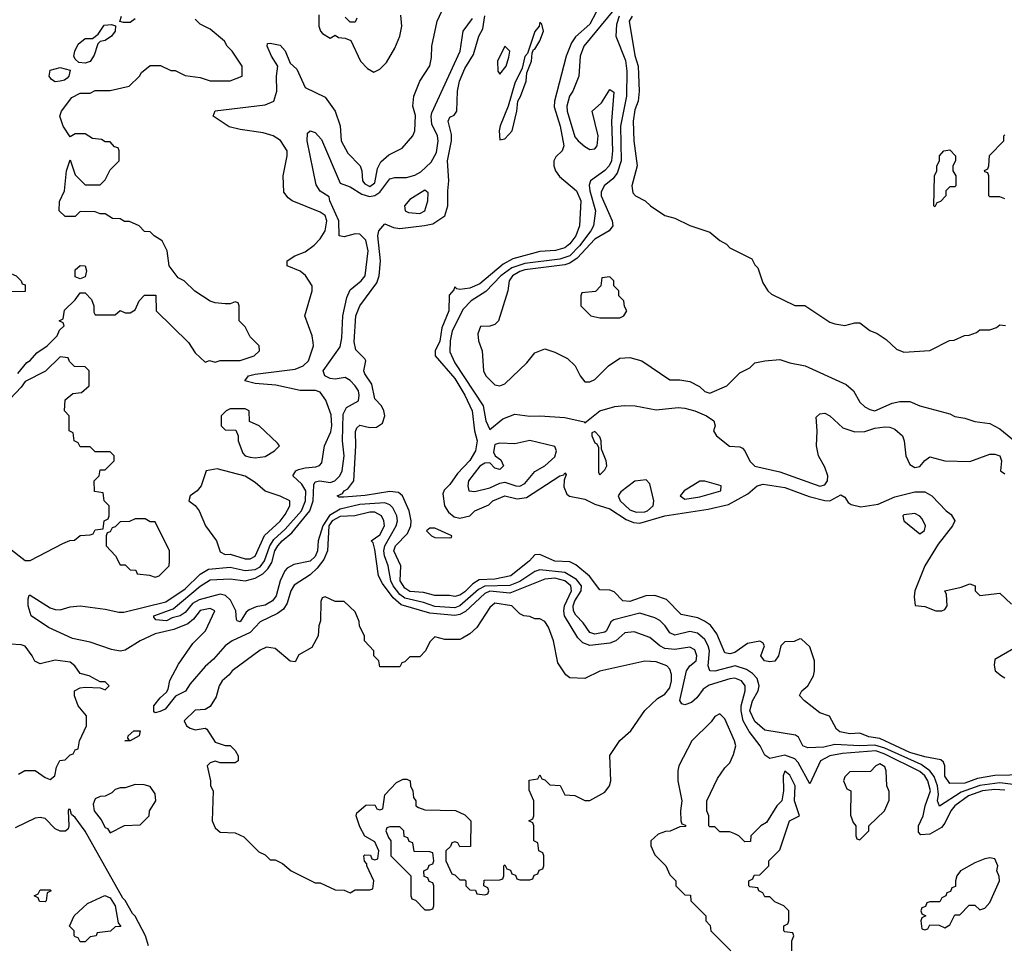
# Model space of a CAD drawing. Header units: inches. Extents: x 2668334 to 2765628, y 828034 to 955234.
# Tile 91 of 218: x 2694628 to 2698568, y 870316 to 874015. Entities that reach past the tile are written whole.
import ezdxf

# ---------------------------------------------------------------- set-up
doc = ezdxf.new("R2010")
doc.units = ezdxf.units.IN
doc.header["$MEASUREMENT"] = 0
doc.layers.add('C6897', color=7, linetype='Continuous')

msp = doc.modelspace()

# ---------------------------------------------------------------- linework, layer by layer
at = {"layer": 'C6897', "color": 4}
for points, elevation in [([(2698570, 870932.7), (2698530, 870935.2), (2698480.7, 870930), (2698424.2, 870910), (2698370, 870869.6), (2698353.4, 870850), (2698330, 870801.2), (2698316.1, 870783.9), (2698270, 870756), (2698233.6, 870753.6), (2698224.8, 870764.8), (2698225.1, 870790), (2698243.5, 870830), (2698251.8, 870870), (2698272.3, 870930), (2698262.2, 870970), (2698250.4, 870990.4), (2698230, 871007.7), (2698090, 871076.9), (2698054.5, 871090), (2697920.3, 871079.7), (2697869.4, 871070.6), (2697832.7, 871050), (2697790, 870958), (2697743.5, 871043.5), (2697730, 871058.3), (2697690, 871072.4), (2697630, 871059.6), (2697610, 871072.7), (2697591.3, 871110), (2697547.5, 871167.5), (2697523.5, 871210), (2697515, 871250), (2697515.5, 871270), (2697531, 871330), (2697531.1, 871350), (2697517, 871370), (2697490, 871380.5), (2697470, 871378.3), (2697386.9, 871353.1), (2697362.8, 871337.2), (2697337.3, 871302.7), (2697315.9, 871284.1), (2697290, 871274), (2697278, 871278), (2697270, 871292), (2697296.9, 871410), (2697309.7, 871430.4), (2697334.7, 871450), (2697338, 871470), (2697330, 871494.5), (2697310, 871505.1), (2697250, 871495.4), (2697210, 871499.7), (2697189.3, 871510), (2697150, 871544), (2697086.8, 871566.8), (2697050, 871561.6), (2697013, 871530), (2696990, 871520.9), (2696910, 871511.9), (2696882.2, 871522.2), (2696862.2, 871542.2), (2696808.6, 871630), (2696805.6, 871650), (2696808.8, 871670), (2696836.5, 871730), (2696834, 871750), (2696810, 871770.7), (2696770, 871780.6), (2696730, 871777.4), (2696590, 871721), (2696510, 871729), (2696490, 871719.8), (2696412.1, 871647.9), (2696390, 871635), (2696370, 871631.4), (2696270, 871641.5), (2696154.7, 871674.7), (2696122.8, 871702.8), (2696079.8, 871759.8), (2696063.5, 871790), (2696050, 871895.3), (2696042.7, 871922.7), (2696035.3, 871930), (2696070, 871954.4), (2696087.4, 871990), (2696086, 872010), (2696075.8, 872030), (2696050, 872044.4), (2696030, 872045.1), (2695969.3, 872030.7), (2695910, 872027.5), (2695878, 872010), (2695865.9, 871990), (2695859.6, 871890), (2695844.9, 871855.1), (2695818.7, 871821.3), (2695790, 871794.7), (2695727.1, 871752.9), (2695713.4, 871730), (2695699.1, 871680.9), (2695683.4, 871656.6), (2695660.2, 871639.8), (2695590, 871606), (2695550, 871564), (2695478, 871530), (2695450, 871509.7), (2695403.8, 871456.2), (2695370, 871427.6), (2695310, 871358.4), (2695291.2, 871328.8), (2695251.7, 871308.3), (2695210, 871256.9), (2695190, 871247.6), (2695170, 871242.7), (2695165.6, 871245.6), (2695165.6, 871270), (2695190, 871301.6), (2695215.8, 871324.2), (2695223, 871337), (2695228.9, 871371.1), (2695263.4, 871436.6), (2695320.8, 871519.2), (2695371.3, 871570), (2695409, 871650), (2695390, 871659.5), (2695350, 871652.1), (2695323.2, 871616.8), (2695301.3, 871598.7), (2695245, 871575), (2695170, 871558.3), (2695110.3, 871529.6), (2695050, 871492.7), (2695030, 871489.2), (2694995.9, 871495.9), (2694910, 871525.1), (2694839.2, 871539.2), (2694743.6, 871583.6), (2694674.5, 871630), (2694662.4, 871670), (2694662, 871698), (2694667, 871713), (2694670, 871713.4), (2694750, 871661.6), (2694770, 871655.5), (2694790, 871654), (2694830, 871666.8), (2694870, 871670.8), (2694970, 871657.3), (2695024.5, 871644.5), (2695044.9, 871644.9), (2695213.5, 871686.5), (2695290, 871737.8), (2695350, 871796.9), (2695383.6, 871816.4), (2695470, 871824.7), (2695530, 871812), (2695570, 871815.9), (2695590, 871826.4), (2695608, 871850), (2695629.9, 871910.1), (2695644.9, 871935.1), (2695690, 871976.9), (2695756.2, 872050), (2695772.1, 872090), (2695772.9, 872130), (2695757.3, 872157.3), (2695721.2, 872190), (2695732.7, 872210), (2695744.2, 872215.8), (2695770, 872222.8), (2695813.9, 872226.1), (2695828.4, 872231.6), (2695837.4, 872242.6), (2695848.5, 872310), (2695873.2, 872366.8), (2695877.6, 872390), (2695874, 872434), (2695853.3, 872493.3), (2695830, 872525.2), (2695812.3, 872532.3), (2695750, 872531.8), (2695652.9, 872552.9), (2695570, 872559.7), (2695528.7, 872570), (2695544, 872590), (2695570, 872596.5), (2695730, 872617.4), (2695762.7, 872630), (2695783.7, 872650), (2695803.7, 872710), (2695803.2, 872723.2), (2695799, 872750), (2695769.2, 872830), (2695799, 872930), (2695799, 872950), (2695772.5, 872992.5), (2695750, 873009), (2695698, 873030), (2695698, 873050), (2695728.7, 873070), (2695770, 873086), (2695806.3, 873113.7), (2695830, 873138.8), (2695850, 873170.8), (2695857.3, 873210), (2695850, 873231.5), (2695830, 873245.6), (2695718, 873290), (2695702, 873302), (2695684.7, 873324.7), (2695682, 873390), (2695699, 873470), (2695699, 873490), (2695671.6, 873531.6), (2695642, 873550), (2695602.7, 873562.7), (2695510, 873576.2), (2695467, 873587), (2695402, 873630), (2695410, 873650.7), (2695610, 873674.9), (2695645.2, 873690), (2695656.9, 873730), (2695655.6, 873790), (2695661.2, 873830), (2695635.6, 873870), (2695619, 873910), (2695620.2, 873919.8), (2695630, 873921), (2695670, 873913.4), (2695690.4, 873890.4), (2695710, 873842), (2695737.1, 873817.1), (2695770, 873744.7), (2695850, 873704.7), (2695891.3, 873650), (2695910.7, 873590.7), (2695914.8, 873530), (2695940.9, 873480.9), (2695990.7, 873430), (2695998, 873410), (2696000.3, 873370), (2696010, 873358.4), (2696030, 873347.8), (2696050, 873362), (2696060.4, 873419.6), (2696073.7, 873446.3), (2696105.6, 873474.4), (2696158.7, 873501.3), (2696201.2, 873550), (2696209.2, 873570), (2696212.1, 873632.1), (2696201.2, 873670), (2696205.2, 873710), (2696229.2, 873770), (2696269.3, 873830.7), (2696276.5, 873863.5), (2696277.2, 873910), (2696299, 874010), (2696318, 874050)], 12), ([(2696934.7, 874045.3), (2696910, 873998), (2696852.6, 873947.4), (2696836.7, 873923.3), (2696814.9, 873870), (2696768.2, 873690), (2696767, 873667), (2696790.2, 873590), (2696806, 873510), (2696798.8, 873490), (2696773.5, 873466.5), (2696766, 873450), (2696766, 873430), (2696772.7, 873410), (2696788.6, 873388.6), (2696855.8, 873330), (2696873.7, 873290), (2696868.2, 873190), (2696853.4, 873150), (2696830, 873118.4), (2696810, 873103), (2696772.3, 873092.3), (2696710, 873088.3), (2696601.5, 873058.5), (2696563, 873037), (2696470, 872958.4), (2696430, 872941.6), (2696390, 872935.3), (2696378, 872938), (2696370, 872946), (2696365.4, 872934.6), (2696346.4, 872913.6), (2696345.5, 872850), (2696317.7, 872782.2), (2696310, 872729), (2696290.6, 872690), (2696290.7, 872670), (2696370, 872579.5), (2696410, 872512.7), (2696438.9, 872450), (2696448.4, 872370), (2696458.7, 872330), (2696451.8, 872290), (2696430, 872252.3), (2696380.7, 872199.3), (2696350, 872156), (2696327.3, 872132.7), (2696322, 872118), (2696327.7, 872070), (2696344.4, 872044.4), (2696366.8, 872026.8), (2696390, 872021.1), (2696429, 872030), (2696450, 872050.4), (2696505.6, 872074.4), (2696522, 872090), (2696569, 872110), (2696618.7, 872098.7), (2696656, 872104), (2696790, 872190.5), (2696806, 872194), (2696810, 872202), (2696815.3, 872195.3), (2696806.4, 872173.6), (2696805.7, 872145.7), (2696817.4, 872117.4), (2696828.7, 872108.7), (2696890, 872096.5), (2696930, 872076.5), (2696990, 872058.3), (2697055.5, 872015.5), (2697084.2, 872004.2), (2697110, 872000.3), (2697210, 872030.3), (2697383.3, 872056.7), (2697464.9, 872075.1), (2697541.3, 872118.7), (2697579, 872150), (2697603, 872157), (2697690, 872143.1), (2697787.5, 872107.5), (2697850, 872091.7), (2697870, 872090.4), (2697914, 872114), (2697930, 872104.7), (2697943.4, 872083.4), (2697955.5, 872075.5), (2697993.6, 872066.4), (2698063.2, 872076.8), (2698130, 872106), (2698210, 872126), (2698250, 872126), (2698278, 872110), (2698334.8, 872050), (2698355.6, 872035.6), (2698370.3, 872010), (2698361.1, 871990), (2698302.9, 871917.1), (2698250.3, 871830), (2698210.4, 871730), (2698206.6, 871706.6), (2698211.1, 871671.1), (2698250, 871667.3), (2698294, 871650), (2698318, 871650), (2698330, 871656), (2698339.3, 871670), (2698336, 871716), (2698329.3, 871730.7), (2698395.1, 871744.9), (2698430, 871758.8), (2698450.7, 871750.7), (2698451.3, 871730), (2698470, 871711.3), (2698550, 871721), (2698596.5, 871676.5)], 4), ([(2697005.7, 874054.2), (2696886, 873910), (2696870.4, 873870), (2696866, 873790), (2696842, 873730), (2696828.7, 873710), (2696818, 873670), (2696819.5, 873650), (2696850, 873547.3), (2696863, 873530), (2696890, 873508.2), (2696910, 873496.3), (2696930, 873498.8), (2696939.3, 873510), (2696942.9, 873550), (2696919, 873650), (2696956.9, 873683.1), (2696990, 873736), (2697005.4, 873725.4), (2696995.8, 873610), (2696999.6, 873490), (2696995.8, 873450), (2696986.7, 873430), (2696970, 873411.6), (2696912.7, 873370), (2696907.3, 873352.7), (2696909.1, 873330), (2696932.6, 873250), (2696923.6, 873190), (2696913.6, 873170), (2696868.4, 873110), (2696830, 873070.7), (2696790, 873057.2), (2696650, 873040.5), (2696597.2, 873022.8), (2696553.6, 872990), (2696492.8, 872927.2), (2696434.9, 872890), (2696403.4, 872856.6), (2696358.6, 872770), (2696350.3, 872730.3), (2696350, 872686.8), (2696370, 872642.4), (2696482.6, 872470), (2696493.4, 872410), (2696510, 872376), (2696561, 872419), (2696610, 872437.1), (2696670, 872428.8), (2696710, 872430.4), (2696810, 872423.7), (2696886.8, 872406.8), (2696890, 872402), (2696950, 872450.4), (2697010, 872467.7), (2697047.8, 872472.2), (2697090.3, 872470.4), (2697174.6, 872454.6), (2697263.4, 872463.4), (2697290, 872461.6), (2697330, 872450.4), (2697376, 872430), (2697406, 872410), (2697410.8, 872390), (2697404.7, 872370), (2697416, 872350), (2697468.5, 872308.5), (2697510, 872306), (2697520.4, 872300.4), (2697530, 872290.8), (2697549.2, 872249.2), (2697570, 872228.7), (2697670, 872206.7), (2697830, 872148.8), (2697850, 872154), (2697860.7, 872170), (2697861.6, 872190), (2697850, 872225.2), (2697825.1, 872270), (2697816.2, 872310), (2697819.5, 872370), (2697814.6, 872425.4), (2697830, 872438.8), (2697850, 872440.5), (2697870, 872430.5), (2697922, 872382), (2697970, 872366), (2698010, 872367.7), (2698050, 872380.4), (2698090, 872386.4), (2698110, 872385.5), (2698130, 872377.3), (2698161, 872350), (2698167.3, 872330), (2698174, 872270), (2698190, 872236), (2698210, 872224), (2698230, 872227.3), (2698250, 872251.3), (2698270, 872266), (2698330, 872250.8), (2698430, 872247.7), (2698510, 872277.3), (2698530, 872277.3), (2698550, 872271), (2698556.3, 872250), (2698552, 872210), (2698570, 872198)], 8), ([(2694620.4, 872599.6), (2694656.4, 872643.6), (2694670, 872652), (2694697.2, 872682.8), (2694738, 872710), (2694778, 872750), (2694787.3, 872772.7), (2694806, 872790), (2694802, 872802), (2694786, 872810), (2694802, 872818), (2694807.3, 872852.7), (2694850, 872894), (2694870, 872922), (2694890, 872922), (2694915.3, 872895.3), (2694924.7, 872870), (2694924.7, 872844.7), (2694930, 872834), (2695010, 872834), (2695030, 872852), (2695050, 872842), (2695070, 872842), (2695090, 872854), (2695106, 872890), (2695127.3, 872912.7), (2695172.7, 872912.7), (2695174, 872850), (2695303.6, 872723.6), (2695330, 872682), (2695370, 872644.7), (2695388, 872652), (2695410, 872644.7), (2695430, 872651.3), (2695510, 872651.3), (2695566, 872670), (2695588, 872690), (2695586, 872710), (2695550, 872746), (2695530, 872786), (2695506, 872810), (2695506, 872870), (2695502, 872882), (2695490, 872886), (2695470, 872878), (2695450, 872878), (2695410, 872882), (2695390, 872888.7), (2695328.9, 872928.9), (2695286, 872970), (2695262, 872982), (2695226, 873030), (2695218, 873090), (2695198, 873130), (2695166, 873150), (2695150, 873166), (2695128.4, 873168.4), (2695106, 873190), (2695067.3, 873207.3), (2695048.4, 873208.4), (2695030, 873218), (2695000.4, 873220.4), (2694970, 873238), (2694950, 873238), (2694930, 873246), (2694870, 873248), (2694850, 873228), (2694810, 873228), (2694786, 873250), (2694787.3, 873287.3), (2694808, 873330), (2694815.3, 873410), (2694830, 873454), (2694850, 873394), (2694890, 873354), (2694950, 873354), (2694970, 873374), (2694990, 873414), (2695026, 873450), (2695026, 873490), (2695022, 873502), (2695007.3, 873507.3), (2694990, 873526), (2694970, 873526), (2694956.4, 873536.4), (2694920.4, 873540.4), (2694890, 873558), (2694850, 873558), (2694830, 873546), (2694802, 873590), (2694789, 873630), (2694795.3, 873650), (2694836.4, 873703.6), (2694870, 873722), (2694910, 873722), (2694930, 873732), (2694990, 873732), (2695066, 873750), (2695108, 873790), (2695116.4, 873803.6), (2695150, 873832), (2695191.6, 873831.6), (2695232.7, 873812.7), (2695250, 873812), (2695290, 873792), (2695350, 873784.7), (2695390, 873771.3), (2695470, 873771.3), (2695518, 873790), (2695518, 873830), (2695478, 873890), (2695458, 873910), (2695448, 873930), (2695390, 873978), (2695350, 873998), (2695330, 874018)], 16), ([(2695090, 874019.3), (2695070, 874004), (2695044, 874004), (2695028.7, 874008.7), (2695035.3, 874030)], 16), ([(2698613.9, 870953.9), (2698550, 870961.7), (2698470, 870951.7), (2698395.4, 870924.6), (2698308.2, 870868.2), (2698300.4, 870890), (2698304.5, 870915.5), (2698300.6, 870950), (2698287.1, 870987.1), (2698270.5, 871010.5), (2698235.2, 871035.2), (2698090, 871100.2), (2698050, 871112.3), (2697989.9, 871109.9), (2697890, 871115), (2697845.2, 871105.2), (2697781.6, 871101.6), (2697761.2, 871110), (2697744.7, 871144.7), (2697732.9, 871152.9), (2697610, 871172.7), (2697570, 871207.6), (2697549.8, 871250), (2697559.8, 871290), (2697583.1, 871330), (2697586.9, 871350), (2697579.3, 871379.3), (2697560, 871400), (2697535.9, 871415.9), (2697490.8, 871430.8), (2697410, 871408.4), (2697389.7, 871409.7), (2697382.6, 871430), (2697388.6, 871490), (2697383.5, 871510), (2697370, 871535.6), (2697340.9, 871560.9), (2697310, 871566.9), (2697250, 871553.3), (2697230, 871562), (2697210.8, 871590.8), (2697190, 871611.5), (2697170, 871622), (2697110, 871640.4), (2697005.9, 871614.2), (2696993.8, 871606.2), (2696976.4, 871570), (2696970, 871565.1), (2696930, 871556.3), (2696910, 871563.6), (2696882.7, 871602.7), (2696852.9, 871632.9), (2696844.2, 871650), (2696842.9, 871670), (2696849.8, 871690), (2696875.3, 871730), (2696876.4, 871750), (2696855.8, 871775.8), (2696810, 871804), (2696710, 871814.2), (2696690, 871807.4), (2696630, 871767.3), (2696590, 871751.5), (2696490, 871749.2), (2696464.2, 871735.8), (2696390.1, 871669.9), (2696370, 871662.6), (2696290, 871667.6), (2696243.8, 871683.8), (2696170, 871701.4), (2696150, 871716.2), (2696122.9, 871750), (2696113.2, 871770), (2696103.1, 871830), (2696087.5, 871870), (2696085.2, 871890), (2696089.2, 871910.8), (2696134.3, 871990), (2696140.5, 872010), (2696137.4, 872030), (2696122, 872062), (2696110, 872074.7), (2696090, 872082.7), (2695990, 872075.4), (2695910, 872056.5), (2695867.8, 872032.2), (2695840.8, 871990), (2695822.4, 871930), (2695820.2, 871890), (2695810, 871867.1), (2695790, 871848.6), (2695724.8, 871835.2), (2695699.2, 871820.8), (2695689.1, 871810.9), (2695670.3, 871770), (2695654.3, 871710), (2695640.4, 871690), (2695610, 871673), (2695574.2, 871665.8), (2695546, 871654), (2695534.9, 871645.1), (2695510, 871606), (2695498, 871610), (2695495.3, 871615.3), (2695493.2, 871650), (2695472.3, 871692.3), (2695451.3, 871711.3), (2695430, 871716.3), (2695345.9, 871694.1), (2695320.4, 871679.6), (2695290, 871644), (2695270.4, 871630), (2695238.3, 871621.7), (2695216, 871610), (2695173.6, 871613.6), (2695165.2, 871625.2), (2695165.2, 871630), (2695242, 871658), (2695350, 871748.7), (2695390, 871773.7), (2695470, 871778.4), (2695530.3, 871770.3), (2695570, 871780.7), (2695601.6, 871798.3), (2695621.6, 871818.3), (2695636.9, 871843.1), (2695649.9, 871890), (2695661.8, 871910), (2695678.5, 871930), (2695717.9, 871962.1), (2695789.8, 872050), (2695802.2, 872090), (2695805.6, 872154.4), (2695810, 872166.8), (2695829.7, 872170.3), (2695870, 872163.6), (2695889.2, 872170), (2695909.6, 872190), (2695918.3, 872210), (2695926.9, 872270), (2695919.7, 872330), (2695922.5, 872437.5), (2695936.2, 872463.8), (2695983.7, 872490), (2695987.2, 872512.8), (2695983.5, 872530), (2695971.1, 872550), (2695950, 872571.6), (2695930, 872583.6), (2695890, 872577.6), (2695870, 872579.7), (2695849, 872590), (2695842.9, 872610), (2695910, 872706.8), (2695917.8, 872742.2), (2695921.7, 872830), (2695936.8, 872903.2), (2695950, 872934), (2695995.1, 872970), (2696011.2, 872990), (2696022.7, 873090), (2696013, 873133), (2695990, 873157.4), (2695970, 873158.7), (2695927.2, 873147.2), (2695906.6, 873150), (2695905.4, 873210), (2695869.6, 873290), (2695866.8, 873306.8), (2695830, 873329.5), (2695814.1, 873354.2), (2695778.9, 873530), (2695779.3, 873560.7), (2695790, 873570.4), (2695810, 873563.8), (2695836.5, 873536.5), (2695910, 873361), (2695950, 873346.4), (2695997.6, 873317.6), (2696027.6, 873307.6), (2696050, 873312), (2696070, 873325.8), (2696110, 873378.4), (2696130, 873384.2), (2696175.5, 873384.5), (2696210, 873393.1), (2696233.3, 873406.7), (2696275.3, 873444.7), (2696295.8, 873484.2), (2696303.1, 873530), (2696300.5, 873550), (2696277.6, 873597.6), (2696274.2, 873630), (2696277.3, 873642.7), (2696391.1, 873890), (2696403, 873970), (2696439.9, 874020.1)], 8), ([(2695825.4, 874034.6), (2695824.7, 873990), (2695832, 873970), (2695839.6, 873959.6), (2695870, 873942), (2695890, 873954), (2695903.6, 873943.6), (2695930, 873942), (2695952.7, 873932.7), (2695992, 873850), (2696019.6, 873819.6), (2696046, 873806), (2696070, 873818), (2696095.5, 873844.5), (2696130, 873902), (2696149, 873950), (2696157.2, 873990), (2696153.2, 874033.2)], 16), ([(2698650, 870994), (2698530, 870991.3), (2698460.8, 870979.2), (2698410, 870960.9), (2698350, 870959.5), (2698330, 870989), (2698329.6, 871029.6), (2698324.1, 871044.1), (2698314, 871054), (2698250, 871066), (2698190, 871083.8), (2698070, 871139.1), (2698026.4, 871146.4), (2697990, 871160.7), (2697950, 871158.7), (2697910, 871165.6), (2697896.6, 871176.6), (2697869, 871229), (2697830, 871242), (2697768.7, 871290), (2697748.9, 871311.1), (2697758, 871330), (2697782, 871350), (2697804, 871390), (2697808.7, 871410), (2697808.7, 871450), (2697790, 871506), (2697756.4, 871536.4), (2697750, 871538), (2697727.3, 871527.3), (2697690, 871526), (2697674, 871510), (2697664.7, 871470), (2697650, 871449.2), (2697630, 871446.6), (2697609, 871450), (2697594, 871470), (2697608.7, 871510), (2697602, 871522), (2697590, 871528.7), (2697540.5, 871519.5), (2697490, 871483.6), (2697470, 871477.6), (2697450, 871482.7), (2697418, 871558), (2697392.3, 871592.3), (2697368.7, 871608.7), (2697341.7, 871621.7), (2697275.6, 871635.6), (2697215.8, 871695.8), (2697170, 871712), (2697134, 871710), (2697070, 871687.8), (2697042, 871690), (2697006.8, 871726.8), (2696990, 871732.7), (2696950, 871734), (2696908.7, 871788.7), (2696853.6, 871833.6), (2696830, 871846.3), (2696770, 871848.4), (2696710, 871875.6), (2696690, 871874), (2696668, 871850), (2696593, 871790), (2696530, 871777.4), (2696466.3, 871773.7), (2696441.8, 871758.2), (2696410, 871726.2), (2696390, 871713), (2696370, 871706.9), (2696347.9, 871712.1), (2696290, 871711.6), (2696244.2, 871724.2), (2696190, 871727.9), (2696170, 871740.5), (2696151.3, 871770), (2696153, 871830), (2696125.7, 871890), (2696131.8, 871910), (2696180.5, 871959.5), (2696194, 871990), (2696195.1, 872010), (2696187.1, 872050), (2696160.7, 872110), (2696143.5, 872123.5), (2696110, 872127.2), (2696011.3, 872111.3), (2695924.8, 872104.8), (2695904.7, 872104.7), (2695898, 872110), (2695920.2, 872119.8), (2695926, 872130), (2695941.6, 872138.4), (2695965.6, 872170), (2695973.3, 872310), (2695971.9, 872368.1), (2695977.5, 872382.5), (2695990, 872393), (2696030, 872384), (2696055.5, 872384.5), (2696079.5, 872400.5), (2696089.3, 872430), (2696086, 872450), (2696076, 872470), (2696050, 872499), (2696037, 872557), (2696010, 872598), (2696006, 872610), (2696013.2, 872650), (2696010, 872658), (2695974, 872694), (2695967.1, 872727.1), (2695974, 872830), (2695989.8, 872870.2), (2696057, 872963), (2696066.9, 872990), (2696071.8, 873050), (2696060.7, 873150), (2696066, 873170), (2696090, 873198), (2696123.4, 873183.4), (2696150, 873179.3), (2696248.5, 873191.5), (2696281.2, 873198.8), (2696329.2, 873230.8), (2696342, 873270), (2696340.9, 873330), (2696345.1, 873370), (2696339.6, 873450), (2696356.2, 873530), (2696355.9, 873555.9), (2696342.7, 873610), (2696350, 873624.7), (2696366.3, 873633.7), (2696377.2, 873650), (2696379.5, 873730), (2696387.8, 873770), (2696410, 873820.7), (2696443.8, 873876.2), (2696465.6, 873950), (2696481.2, 873978.8), (2696490, 874031)], 4), ([(2695978, 874022), (2695970, 874006), (2695950, 874006), (2695930, 874026)], 16), ([(2697027.2, 874030), (2697015.8, 873995.8), (2697013, 873950), (2697052.2, 873852.2), (2697058.2, 873810), (2697055.9, 873710), (2697032.9, 873590), (2697035.2, 873450), (2697019, 873401), (2697001, 873379), (2696967, 873350), (2696954.7, 873325.3), (2696954.6, 873310), (2696999.3, 873210), (2697002, 873190), (2696986.8, 873170), (2696930, 873137.2), (2696858.7, 873061.3), (2696830, 873041.4), (2696810, 873034.4), (2696650, 873014), (2696630, 873008.5), (2696600.3, 872990), (2696587.2, 872970), (2696582, 872930), (2696544.7, 872810), (2696530, 872795.3), (2696510, 872788.7), (2696472, 872788), (2696462, 872758), (2696464, 872730), (2696478.8, 872690), (2696484, 872610), (2696494, 872590), (2696530, 872554), (2696550, 872550.7), (2696570, 872558.8), (2696657.5, 872642.5), (2696690, 872682), (2696730, 872698), (2696770, 872684.7), (2696819.8, 872659.8), (2696850.6, 872630.6), (2696870.7, 872590.7), (2696890, 872566), (2696910, 872566), (2696930, 872576), (2696984, 872630), (2697030, 872660.7), (2697070, 872664), (2697118, 872650), (2697230, 872574), (2697270, 872574), (2697310, 872567.3), (2697348.1, 872548.1), (2697370, 872527.3), (2697390, 872520.7), (2697458, 872550), (2697510, 872602), (2697550, 872622), (2697570, 872642), (2697609.1, 872650.9), (2697670, 872656), (2697710, 872642.8), (2697770.7, 872630.7), (2697935.3, 872555.3), (2697964.7, 872530), (2697990, 872484.7), (2698010, 872466), (2698030, 872456), (2698050, 872451), (2698118.6, 872481.4), (2698150, 872487.3), (2698190, 872487.3), (2698230, 872471), (2698350, 872438.8), (2698370, 872427.3), (2698410, 872420.7), (2698450, 872407.7), (2698510, 872399.1), (2698550, 872378.7), (2698608.9, 872330)], 12), ([(2697079.3, 874030), (2697067.4, 874010), (2697090, 873872), (2697102.4, 873830), (2697106.4, 873730), (2697102.4, 873690), (2697090, 873655.3), (2697082.4, 873610), (2697085.5, 873530), (2697098.8, 873430), (2697078, 873350), (2697082, 873322), (2697092, 873310), (2697130.9, 873290.9), (2697152, 873270), (2697210, 873232), (2697250, 873221), (2697310, 873191.3), (2697390, 873164.7), (2697430, 873132), (2697456.9, 873116.9), (2697470, 873102), (2697558, 873058), (2697570, 873034), (2697582, 873022), (2697602, 872962), (2697622, 872930), (2697636.9, 872916.9), (2697730, 872872), (2697770, 872872), (2697870, 872804.7), (2697890, 872798), (2697930, 872792), (2697970, 872802), (2697990, 872802), (2698030, 872772), (2698059.8, 872759.8), (2698095.3, 872735.3), (2698136.9, 872696.9), (2698165.4, 872685.4), (2698270, 872692), (2698348.4, 872731.6), (2698367.3, 872732.7), (2698408.4, 872751.6), (2698427.3, 872752.7), (2698456.4, 872763.6), (2698470, 872774), (2698510, 872774), (2698536.4, 872783.6), (2698550, 872794), (2698572, 872792)], 16), ([(2698570, 873298), (2698550, 873306), (2698510, 873306), (2698506, 873310), (2698506, 873390), (2698502, 873402), (2698490, 873406), (2698488.4, 873411.6), (2698502, 873418), (2698506, 873430), (2698508.4, 873471.6), (2698566, 873530), (2698566, 873550), (2698570, 873554)], 16), ([(2694583.8, 871903.8), (2694650, 871852), (2694670, 871852), (2694800.4, 871919.6), (2694828.4, 871931.6), (2694847.3, 871932.7), (2694870, 871952), (2694910, 871954), (2694922, 871958), (2694930, 871974), (2694962, 871978), (2694966, 872010), (2694982, 872018), (2694986, 872030), (2694986, 872070), (2694966, 872090), (2694962, 872122), (2694927.3, 872127.3), (2694926, 872170), (2694946, 872190), (2694950, 872214), (2694970, 872214), (2695006, 872250), (2695006, 872270), (2694990, 872286), (2694930, 872286), (2694910, 872306), (2694870, 872306), (2694862, 872322), (2694846, 872330), (2694842, 872362), (2694826, 872370), (2694826, 872430), (2694808, 872450), (2694810, 872494), (2694840.4, 872519.6), (2694876.4, 872523.6), (2694906, 872550), (2694906, 872610), (2694890, 872626), (2694847.3, 872627.3), (2694827.3, 872647.3), (2694822, 872662), (2694790, 872666), (2694731.3, 872608.7), (2694650, 872568), (2694634.8, 872545.2), (2694590, 872499)], 16), ([(2694623.1, 870996.9), (2694649.1, 871010.9), (2694690, 871011), (2694730, 870982.8), (2694750, 870976), (2694768.7, 870990), (2694775.3, 871024.7), (2694788.9, 871051.1), (2694810, 871054), (2694830, 871074), (2694842, 871078), (2694850, 871094), (2694862, 871098), (2694868, 871130), (2694895.3, 871190), (2694895.3, 871230), (2694862, 871270), (2694848, 871310), (2694848, 871330), (2694870, 871342), (2694890, 871344.7), (2694950, 871342), (2694970, 871334), (2694986, 871350), (2694970, 871366), (2694950, 871366), (2694906, 871390), (2694870, 871399), (2694849.5, 871429.5), (2694830, 871445.2), (2694770, 871452.3), (2694710, 871438), (2694689, 871449), (2694679, 871470), (2694650, 871508.7), (2694634.8, 871514.8), (2694590, 871517.2)], 16), ([(2698641, 871519), (2698530, 871455.3), (2698527.1, 871432.9), (2698531, 871410), (2698556, 871390), (2698570, 871382)], 4), ([(2697718, 870290), (2697718, 870330), (2697726, 870350), (2697722, 870362), (2697690, 870366), (2697686, 870370), (2697686, 870390), (2697702, 870398), (2697706, 870410), (2697706, 870450), (2697686, 870470), (2697650, 870486), (2697630, 870506), (2697610, 870506), (2697602, 870522), (2697586, 870530), (2697582, 870542), (2697550, 870546), (2697546, 870550), (2697546, 870570), (2697562, 870578), (2697567.3, 870592.7), (2697590, 870594), (2697626, 870630), (2697626, 870650), (2697670, 870694), (2697708, 870810), (2697748, 870830), (2697728.7, 870890), (2697731.1, 870950), (2697710, 870993.2), (2697690, 871008.7), (2697683, 870990), (2697684.9, 870930), (2697678, 870890), (2697658, 870870), (2697616.9, 870803.1), (2697594, 870790), (2697554, 870750), (2697552.7, 870727.3), (2697530, 870726), (2697506, 870750), (2697490, 870758), (2697470, 870766), (2697430, 870766), (2697410, 870786), (2697390, 870786), (2697386, 870790), (2697386, 870830), (2697378, 870850), (2697378, 870890), (2697420.2, 870979.8), (2697450, 871022), (2697470, 871042), (2697484.7, 871075.3), (2697493.2, 871110), (2697489, 871130), (2697450, 871218), (2697430, 871238), (2697410, 871228), (2697394.4, 871205.6), (2697318, 871130), (2697266, 871030), (2697261, 871010), (2697261, 870970), (2697278, 870890), (2697272, 870850), (2697274, 870810), (2697278, 870798), (2697292.7, 870792.7), (2697292.7, 870787.3), (2697270, 870786), (2697231.6, 870768.4), (2697212.7, 870767.3), (2697183.6, 870756.4), (2697154, 870730), (2697154, 870710), (2697170, 870674), (2697214, 870630), (2697230, 870594), (2697254, 870570), (2697254, 870550), (2697290, 870514), (2697312.7, 870512.7), (2697314, 870490), (2697374, 870430), (2697374, 870410), (2697391.6, 870391.6), (2697394, 870370), (2697474, 870290)], 16), ([(2695143.7, 870310), (2695131.6, 870350), (2695090, 870429), (2695079.3, 870439.3), (2695050.9, 870490.9), (2695040.8, 870500.8), (2694890, 870769.2), (2694850, 870824), (2694835.5, 870835.5), (2694830, 870855.3), (2694823.6, 870856.4), (2694822, 870850), (2694824.7, 870790), (2694822, 870778), (2694811.1, 870768.9), (2694790, 870768.7), (2694770, 870778), (2694730, 870819), (2694710, 870824), (2694690, 870821.2), (2694610, 870782)], 16)]:
    msp.add_lwpolyline(points, dxfattribs=dict(at, elevation=elevation))
for points, elevation in [([(2696710, 874006), (2696706.8, 873990), (2696690, 873968.7), (2696659.9, 873880.1), (2696650, 873868.7), (2696638.5, 873821.5), (2696610, 873762), (2696583, 873670), (2696550.8, 873590.8), (2696546.4, 873570), (2696550, 873534), (2696570, 873538.8), (2696599.3, 873570), (2696618, 873650), (2696621.2, 873690), (2696632, 873708), (2696654.5, 873770), (2696657.5, 873802.5), (2696675.6, 873850), (2696679, 873881), (2696684, 873896), (2696690, 873898), (2696710, 873931.3), (2696724, 873970), (2696718, 873998)], 4), ([(2694890, 873842), (2694864.7, 873844.7), (2694850, 873858), (2694845.2, 873870), (2694849.2, 873890), (2694862.7, 873917.3), (2694890, 873940.7), (2694919.3, 873940.7), (2694942, 873958), (2694966.6, 873993.4), (2694995.5, 873995.5), (2695011.3, 873991.3), (2695010.8, 873970), (2694996, 873950), (2694970, 873932.7), (2694950, 873928), (2694941, 873919), (2694926.8, 873873.2), (2694910, 873848.7)], 16), ([(2696570, 873909), (2696540.7, 873850), (2696541, 873810), (2696550, 873798), (2696574.5, 873830), (2696585.2, 873865.2), (2696589, 873890)], 4), ([(2694770, 873766.6), (2694756.2, 873776.2), (2694747, 873790), (2694750, 873814), (2694790, 873824), (2694830, 873814), (2694824.7, 873790), (2694818, 873782), (2694807.1, 873772.9), (2694790, 873769)], 16), ([(2698290, 873266), (2698286, 873270), (2698288, 873390), (2698298, 873410), (2698298, 873430), (2698308, 873450), (2698308, 873470), (2698326, 873490), (2698350, 873494), (2698372, 873470), (2698372, 873450), (2698362, 873430), (2698362, 873410), (2698374, 873390), (2698374, 873350), (2698370, 873346), (2698350, 873346), (2698334, 873330), (2698334, 873310), (2698312.7, 873287.3), (2698298, 873282)], 16), ([(2696250, 873333.2), (2696190, 873296.2), (2696167.7, 873270), (2696170.8, 873250), (2696183.4, 873243.4), (2696230, 873240.3), (2696250, 873251), (2696262, 873290), (2696263.1, 873323.1)], 8), ([(2694870, 872978), (2694850, 872986), (2694850, 873014), (2694870, 873032), (2694891, 873031), (2694896, 873010), (2694890, 872986)], 16), ([(2694570, 872926), (2694530, 872946), (2694510, 872946), (2694506, 872950), (2694522, 872958), (2694527.3, 872992.7), (2694556.4, 873003.6), (2694583.6, 873003.6), (2694614, 872990), (2694634, 872970), (2694638, 872958), (2694650, 872954), (2694650, 872928)], 16), ([(2696990, 872986), (2696958, 872982), (2696954, 872950), (2696932.7, 872927.3), (2696878, 872922), (2696874, 872910), (2696874, 872870), (2696914, 872830), (2696950, 872822), (2697030, 872822), (2697046, 872830), (2697058, 872850), (2697048.4, 872868.4), (2697046, 872890), (2697026, 872910), (2697026, 872930), (2697006, 872950), (2697006, 872970)], 16), ([(2695530, 872458), (2695470, 872458), (2695454, 872450), (2695434, 872430), (2695434, 872390), (2695450, 872374), (2695492.7, 872372.7), (2695502, 872350), (2695502, 872330), (2695521.4, 872281.4), (2695530.7, 872270.7), (2695550, 872264.9), (2695570, 872262), (2695610, 872268), (2695648, 872290), (2695668, 872310), (2695660.4, 872320.4), (2695586, 872390), (2695547.3, 872407.3), (2695546, 872450)], 16), ([(2696930, 872368), (2696918, 872362), (2696918, 872350), (2696930, 872322), (2696938, 872318), (2696943.6, 872303.6), (2696943.6, 872203.6), (2696950, 872194), (2696970, 872214), (2696978, 872230), (2696975.3, 872250), (2696956.4, 872296.4), (2696955.3, 872330), (2696950, 872346)], 8), ([(2696670, 872331.5), (2696610, 872318), (2696550, 872321.2), (2696530, 872315.3), (2696524.5, 872284.5), (2696530.9, 872270.9), (2696553.7, 872253.7), (2696564.7, 872230), (2696550, 872215.3), (2696530, 872221.2), (2696510, 872242), (2696490, 872240.9), (2696470, 872229.5), (2696424.4, 872170), (2696422, 872150), (2696426, 872130), (2696450, 872128), (2696510, 872142.8), (2696550, 872160.5), (2696570, 872164.4), (2696614, 872150), (2696630, 872149), (2696650, 872159.3), (2696690, 872207.3), (2696729, 872230), (2696770, 872266.8), (2696776, 872290), (2696770, 872308)], 8), ([(2695418, 872218), (2695374, 872210), (2695354.8, 872150), (2695338.8, 872130), (2695311, 872110), (2695304.7, 872090), (2695330, 872071), (2695346, 872050), (2695371.3, 871990), (2695416, 871930), (2695430, 871886), (2695450, 871876), (2695470, 871877.3), (2695530, 871858.4), (2695550, 871858.4), (2695570, 871868.4), (2695608.2, 871951.8), (2695670, 872008.4), (2695690, 872036), (2695709.2, 872070), (2695708.7, 872090), (2695670, 872109.2), (2695610, 872129), (2695570, 872164), (2695530, 872189.2)], 16), ([(2697134.5, 872174.5), (2697090, 872169.2), (2697033.7, 872126.3), (2697022.8, 872110), (2697030.6, 872090), (2697070, 872053.7), (2697095.5, 872044.5), (2697130, 872046.2), (2697140.9, 872050), (2697162.9, 872070), (2697165.1, 872090), (2697150, 872158)], 8), ([(2697370, 872169.3), (2697350, 872169.3), (2697287.3, 872130), (2697271, 872110), (2697290, 872097.3), (2697350, 872106.7), (2697434, 872130), (2697435.3, 872150)], 8), ([(2698210, 872039), (2698165.4, 872034.6), (2698162, 872030), (2698166, 872010), (2698230, 871958), (2698248.9, 871971.1), (2698252.7, 871990), (2698238.6, 872018.6), (2698230, 872028.7)], 4), ([(2695130, 872018), (2695090, 872018), (2695067.3, 872007.3), (2695030, 872006), (2695010, 871986), (2694998, 871982), (2694990, 871966), (2694978, 871962), (2694974, 871950), (2694974, 871910), (2695012, 871870), (2695030, 871834), (2695050, 871834), (2695070, 871814), (2695092.7, 871812.7), (2695098, 871798), (2695147.3, 871792.7), (2695170, 871784.7), (2695186, 871790), (2695226, 871830), (2695228, 871850), (2695228, 871890), (2695170, 872006), (2695150, 872006)], 16), ([(2696270, 871981.2), (2696256, 871970), (2696276, 871950), (2696290, 871943.8), (2696350, 871942), (2696356.4, 871943.6), (2696358, 871950), (2696290, 871980.9)], 4), ([(2695850, 871706), (2695838, 871702), (2695832.7, 871687.3), (2695832, 871610), (2695824.7, 871590), (2695822, 871550), (2695796.9, 871503.1), (2695745.4, 871474.6), (2695730, 871446), (2695710, 871448.7), (2695650, 871499.3), (2695615.3, 871504.7), (2695590, 871493.2), (2695478, 871410), (2695466.4, 871393.6), (2695438, 871370), (2695426.8, 871350), (2695414.4, 871305.6), (2695390, 871268), (2695370, 871255.3), (2695330, 871253.2), (2695286, 871210), (2695296, 871190), (2695310, 871180.7), (2695330, 871174), (2695370, 871181), (2695377.3, 871177.3), (2695410, 871124.7), (2695450, 871111.3), (2695470.9, 871110.9), (2695490, 871092), (2695502, 871070), (2695502, 871050), (2695490, 871042), (2695430, 871042), (2695410, 871048.7), (2695390, 871042), (2695378, 871030), (2695392, 870970), (2695392, 870950), (2695402, 870930), (2695398, 870810), (2695410, 870782), (2695430, 870764.7), (2695490, 870762), (2695525.4, 870745.4), (2695585.4, 870685.4), (2695610, 870674), (2695630, 870654), (2695650, 870654), (2695679.6, 870639.6), (2695714, 870610), (2695810, 870562), (2695830, 870562), (2695890, 870534), (2695927.3, 870532.7), (2695950, 870522), (2695970, 870534), (2696030, 870534), (2696042, 870538), (2696046, 870570), (2696018, 870630), (2696018, 870638), (2696008.4, 870648.4), (2696006, 870670), (2696010, 870674), (2696032, 870672), (2696038, 870658), (2696050, 870654), (2696062, 870658), (2696066, 870690), (2696050, 870726), (2696008.7, 870748.7), (2695990, 870786), (2695975.3, 870830), (2695978, 870842), (2696012.7, 870872.7), (2696050, 870874), (2696058, 870858), (2696070, 870854), (2696082, 870858), (2696090, 870914), (2696136.4, 870963.6), (2696163.1, 870976.9), (2696176.9, 870976.9), (2696191.3, 870970), (2696192, 870950), (2696202, 870930), (2696203.6, 870903.6), (2696214, 870890), (2696214, 870870), (2696223.6, 870863.6), (2696250, 870854), (2696371.6, 870851.6), (2696410, 870834), (2696434, 870810), (2696432.7, 870707.3), (2696390, 870706), (2696382, 870722), (2696370, 870726), (2696358, 870722), (2696352.7, 870707.3), (2696334, 870690), (2696334, 870650), (2696358, 870598), (2696370, 870594), (2696390, 870574), (2696410, 870574), (2696414, 870570), (2696414, 870550), (2696430, 870534), (2696452.7, 870532.7), (2696458, 870518), (2696490, 870514), (2696502, 870518), (2696506, 870530), (2696502, 870542), (2696486, 870550), (2696487.3, 870572.7), (2696550, 870574), (2696562, 870578), (2696566, 870590), (2696566, 870630), (2696570, 870634), (2696578, 870618), (2696592.7, 870612.7), (2696598, 870598), (2696612.7, 870592.7), (2696618, 870578), (2696630, 870574), (2696670, 870574), (2696682, 870578), (2696687.3, 870592.7), (2696702, 870598), (2696707.3, 870612.7), (2696722, 870618), (2696726, 870630), (2696726, 870670), (2696722, 870682), (2696706, 870690), (2696702, 870722), (2696686, 870730), (2696686, 870790), (2696682, 870802), (2696666, 870810), (2696682, 870818), (2696686, 870830), (2696686, 870890), (2696667.3, 870932.7), (2696667.3, 870972.7), (2696702, 870978), (2696710, 870994), (2696718, 870978), (2696730, 870974), (2696750, 870954), (2696791.1, 870951.1), (2696810, 870914), (2696850, 870912), (2696890, 870892), (2696910, 870892), (2696970, 870924.7), (2696988.7, 870950), (2696993.2, 870970), (2696989, 871071), (2697030, 871131.3), (2697074, 871170), (2697130, 871251.3), (2697180.1, 871299.9), (2697210, 871317.3), (2697230, 871342.8), (2697236.9, 871370), (2697236.1, 871396.1), (2697230, 871417.2), (2697217.2, 871430), (2697174.4, 871445.6), (2697130, 871449), (2696950, 871409), (2696890, 871379), (2696830, 871382), (2696813.6, 871393.6), (2696782, 871442), (2696764, 871530), (2696744.7, 871584.7), (2696730, 871608), (2696710, 871618), (2696690, 871618), (2696670, 871628), (2696646, 871630), (2696630, 871638), (2696598, 871670), (2696530, 871680.9), (2696510, 871664), (2696456.9, 871583.1), (2696430, 871558), (2696399.8, 871540.2), (2696390, 871535.3), (2696330, 871535.3), (2696290, 871546), (2696270, 871526), (2696252, 871490), (2696230, 871466), (2696190, 871466), (2696170, 871446), (2696158, 871442), (2696150, 871426), (2696070, 871426), (2696066, 871450), (2696046, 871470), (2696046, 871490), (2696008, 871530), (2696008, 871550), (2695988.4, 871588.4), (2695987.3, 871607.3), (2695970, 871646), (2695927.3, 871687.3), (2695890, 871688)], 16), ([(2695070, 871129.6), (2695049.3, 871130), (2695066, 871134), (2695061.2, 871141.2), (2695062.7, 871150), (2695085.2, 871170), (2695110.4, 871170.4), (2695106.8, 871150)], 12), ([(2698070, 871038), (2698054, 871030), (2698032, 871008), (2697950, 871006), (2697930, 870986), (2697924.7, 870970), (2697938, 870938), (2697954, 870930), (2697952.7, 870832.7), (2697963.6, 870803.6), (2697974, 870790), (2697974, 870750), (2697978, 870738), (2697990, 870734), (2698026, 870770), (2698026, 870790), (2698088, 870850), (2698107.3, 870892.7), (2698107.3, 870927.3), (2698098, 870950), (2698095.3, 871010), (2698090, 871026)], 16), ([(2695090, 870955.3), (2695050, 870942), (2695030, 870942), (2695010, 870935.3), (2694997.3, 870922.7), (2694970, 870908.7), (2694950, 870908), (2694930, 870898), (2694923, 870877), (2694926, 870850), (2694954, 870814), (2694970, 870782.8), (2694979.1, 870779.1), (2694990, 870762), (2695048.4, 870791.6), (2695110, 870794), (2695146, 870830), (2695148, 870850), (2695172.7, 870890), (2695170, 870918), (2695150, 870948), (2695126, 870954)], 16), ([(2696150, 870786), (2696110, 870786), (2696098, 870782), (2696094, 870770), (2696103.6, 870743.6), (2696114, 870730), (2696114, 870670), (2696194, 870590), (2696194, 870510), (2696198, 870498), (2696212.7, 870492.7), (2696250, 870454), (2696270, 870454), (2696282, 870458), (2696286, 870470), (2696286, 870550), (2696282, 870562), (2696267.3, 870567.3), (2696262, 870582), (2696247.3, 870587.3), (2696246, 870610), (2696262, 870618), (2696267.3, 870632.7), (2696282, 870638), (2696286, 870650), (2696282, 870682), (2696270, 870686), (2696207.3, 870687.3), (2696202, 870722), (2696187.3, 870727.3), (2696182, 870742), (2696167.3, 870747.3), (2696166, 870770)], 16), ([(2698510, 870662), (2698490, 870658), (2698450, 870642), (2698392, 870610), (2698378, 870590), (2698372, 870570), (2698372.7, 870547.3), (2698358, 870542), (2698352.7, 870527.3), (2698338, 870522), (2698334, 870510), (2698318, 870502), (2698310, 870486), (2698270, 870486), (2698258, 870482), (2698252.7, 870467.3), (2698238, 870462), (2698234, 870450), (2698238, 870438), (2698254, 870430), (2698238, 870422), (2698234, 870410), (2698238, 870378), (2698250, 870374), (2698262, 870378), (2698270, 870394), (2698307.3, 870392.7), (2698330, 870382), (2698350, 870394), (2698370, 870434), (2698390, 870434), (2698427.3, 870472.7), (2698450, 870472), (2698470, 870454), (2698490, 870461), (2698510, 870482.8), (2698548, 870570), (2698547.3, 870587.3), (2698538, 870610), (2698542, 870630), (2698530, 870658)], 16), ([(2694730, 870486), (2694707.3, 870487.3), (2694702, 870502), (2694686, 870510), (2694702, 870518), (2694710, 870534), (2694750, 870534), (2694754, 870530), (2694738, 870522), (2694734, 870490)], 16), ([(2694870, 870326), (2694862, 870342), (2694850, 870346), (2694846, 870350), (2694846, 870370), (2694828, 870388), (2694846, 870430), (2694900.4, 870479.6), (2694968.9, 870511.1), (2694990, 870502), (2695011, 870470), (2695022, 870402), (2695032.7, 870387.3), (2695010, 870386), (2694991.6, 870368.4), (2694938, 870362), (2694934, 870350), (2694910, 870346), (2694890, 870326)], 16)]:
    msp.add_lwpolyline(points, close=True, dxfattribs=dict(at, elevation=elevation))

doc.saveas('drawing.dxf')
